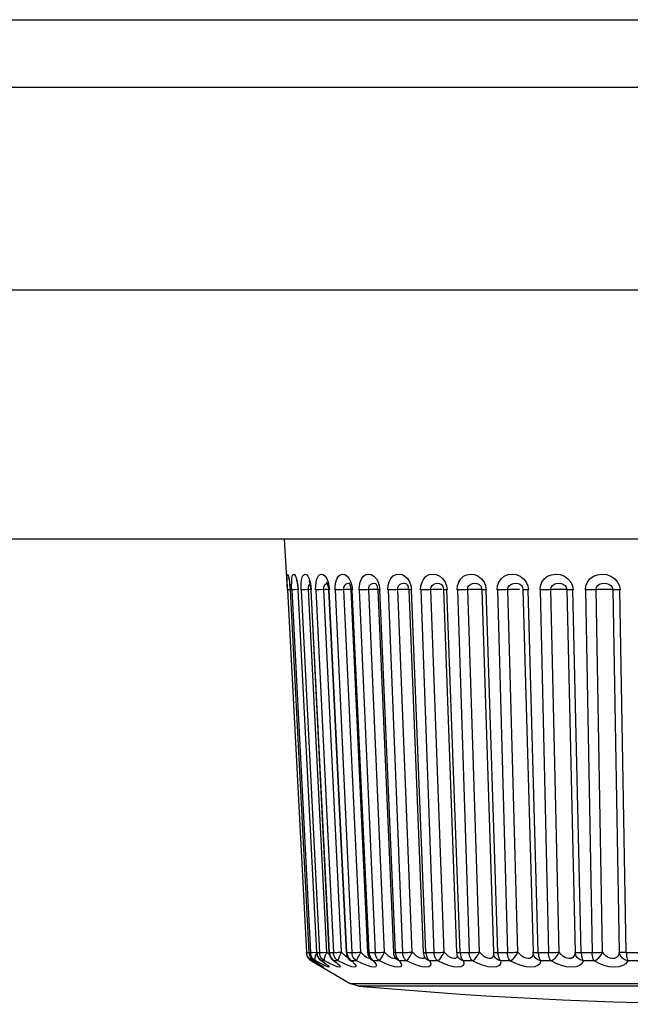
# Model space of a CAD drawing. Header units: millimetres. Extents: x 1158 to 2229, y -395 to 862.
# Tile 4 of 52: x 1772 to 1782, y -395 to -378. Entities that reach past the tile are written whole.
import ezdxf

# ---------------------------------------------------------------- set-up
doc = ezdxf.new("R2010")
doc.units = ezdxf.units.MM
doc.header["$LTSCALE"] = 30.734
doc.layers.get('0').update_dxf_attribs({"linetype": 'CONTINUOUS'})

msp = doc.modelspace()

# ---------------------------------------------------------------- linework, layer by layer
for p, q in [((1715.487, -377.99), (1804.289, -377.99)), ((1716.687, -379.16), (1804.289, -379.16)), ((1717.289, -386.973), (1803.686, -386.973)), ((1776.187, -387.857), (1776.14, -386.973)), ((1776.191, -387.857), (1776.187, -387.785)), ((1776.23, -387.787), (1776.235, -387.857)), ((1776.231, -387.809), (1776.234, -387.857)), ((1776.368, -387.787), (1776.374, -387.857)), ((1776.575, -387.759), (1776.578, -387.756)), ((1776.595, -387.787), (1776.602, -387.857)), ((1776.846, -387.759), (1776.863, -387.747)), ((1776.863, -387.747), (1776.884, -387.743)), ((1776.884, -387.743), (1776.898, -387.744)), ((1776.908, -387.787), (1776.916, -387.857)), ((1777.221, -387.747), (1777.246, -387.743)), ((1777.246, -387.743), (1777.265, -387.745)), ((1777.265, -387.745), (1777.269, -387.746)), ((1777.305, -387.787), (1777.313, -387.857)), ((1777.78, -387.788), (1777.789, -387.857)), ((1778.327, -387.784), (1778.338, -387.857)), ((1778.945, -387.788), (1778.955, -387.857)), ((1779.621, -387.787), (1779.632, -387.857)), ((1780.255, -387.8), (1780.259, -387.808)), ((1780.259, -387.808), (1780.261, -387.813)), ((1780.261, -387.813), (1780.268, -387.853)), ((1780.351, -387.788), (1780.362, -387.857)), ((1776.195, -387.857), (1776.191, -387.857)), ((1776.191, -387.857), (1776.519, -394.132)), ((1776.234, -387.856), (1776.195, -387.857)), ((1776.235, -387.857), (1776.234, -387.857)), ((1776.234, -387.857), (1776.562, -394.132)), ((1776.271, -387.857), (1776.264, -387.857)), ((1776.264, -387.857), (1776.588, -394.132)), ((1776.377, -387.853), (1776.323, -387.855)), ((1776.367, -387.825), (1776.369, -387.857)), ((1776.373, -387.857), (1776.369, -387.857)), ((1776.369, -387.857), (1776.693, -394.132)), ((1776.697, -394.132), (1776.373, -387.857)), ((1776.427, -387.857), (1776.743, -394.132)), ((1776.498, -387.855), (1776.473, -387.856)), ((1776.584, -387.852), (1776.498, -387.855)), ((1776.871, -394.127), (1776.555, -387.853)), ((1776.59, -387.828), (1776.592, -387.857)), ((1776.592, -387.857), (1776.908, -394.131)), ((1776.917, -394.132), (1776.601, -387.857)), ((1776.678, -387.857), (1776.984, -394.132)), ((1777.124, -394.127), (1776.819, -387.853)), ((1776.898, -387.85), (1776.85, -387.852)), ((1776.898, -387.84), (1776.899, -387.857)), ((1776.899, -387.857), (1777.204, -394.131)), ((1777.22, -394.132), (1776.914, -387.857)), ((1777.016, -387.857), (1777.306, -394.132)), ((1777.199, -387.852), (1777.136, -387.854)), ((1777.458, -394.127), (1777.168, -387.853)), ((1777.285, -387.829), (1777.287, -387.856)), ((1777.287, -387.856), (1777.577, -394.131)), ((1777.602, -394.132), (1777.311, -387.857)), ((1777.434, -387.857), (1777.707, -394.132)), ((1777.628, -387.852), (1777.565, -387.854)), ((1777.869, -394.127), (1777.596, -387.853)), ((1777.658, -387.85), (1777.628, -387.852)), ((1777.752, -387.856), (1778.025, -394.13)), ((1778.059, -394.132), (1777.787, -387.857)), ((1777.931, -387.857), (1778.183, -394.132)), ((1778.352, -394.127), (1778.101, -387.853)), ((1778.192, -387.85), (1778.163, -387.85)), ((1778.284, -387.848), (1778.266, -387.848)), ((1778.289, -387.855), (1778.541, -394.129)), ((1778.588, -394.132), (1778.336, -387.857)), ((1778.499, -387.857), (1778.727, -394.132)), ((1778.903, -394.127), (1778.675, -387.853)), ((1778.796, -387.849), (1778.767, -387.85)), ((1778.867, -387.848), (1778.846, -387.848)), ((1778.892, -387.855), (1779.12, -394.129)), ((1779.18, -394.132), (1778.952, -387.857)), ((1779.132, -387.857), (1779.335, -394.132)), ((1779.515, -394.127), (1779.313, -387.853)), ((1779.462, -387.848), (1779.434, -387.849)), ((1779.488, -387.848), (1779.462, -387.848)), ((1779.51, -387.848), (1779.488, -387.848)), ((1779.552, -387.831), (1779.554, -387.854)), ((1779.554, -387.854), (1779.757, -394.128)), ((1779.831, -394.132), (1779.629, -387.857)), ((1779.825, -387.857), (1779.999, -394.132)), ((1780.181, -394.127), (1780.007, -387.853)), ((1780.184, -387.848), (1780.157, -387.848)), ((1780.209, -387.848), (1780.184, -387.848)), ((1780.268, -387.853), (1780.443, -394.127)), ((1780.533, -394.132), (1780.359, -387.857)), ((1780.568, -387.857), (1780.712, -394.132)), ((1780.895, -394.127), (1780.751, -387.853)), ((1781.028, -387.853), (1781.172, -394.127)), ((1781.278, -394.132), (1781.134, -387.857)), ((1781.354, -387.857), (1781.467, -394.132)), ((1781.648, -394.127), (1781.535, -387.853)), ((1781.825, -387.853), (1781.937, -394.127)), ((1782.059, -394.132), (1781.946, -387.857)), ((1776.518, -394.132), (1776.519, -394.132)), ((1776.523, -394.161), (1776.519, -394.132)), ((1776.532, -394.19), (1776.523, -394.161)), ((1776.562, -394.132), (1776.589, -394.132)), ((1776.562, -394.132), (1776.563, -394.132)), ((1776.587, -394.266), (1776.605, -394.278)), ((1776.592, -394.161), (1776.588, -394.132)), ((1776.601, -394.19), (1776.592, -394.163)), ((1776.609, -394.278), (1776.605, -394.278)), ((1776.605, -394.278), (1777.278, -394.667)), ((1776.691, -394.324), (1776.609, -394.278)), ((1776.634, -394.266), (1776.652, -394.278)), ((1776.652, -394.278), (1776.647, -394.275)), ((1776.677, -394.278), (1776.652, -394.278)), ((1776.652, -394.278), (1776.671, -394.29)), ((1776.676, -394.194), (1776.687, -394.162)), ((1776.765, -394.324), (1776.677, -394.278)), ((1776.687, -394.162), (1776.694, -394.143)), ((1776.693, -394.132), (1776.697, -394.132)), ((1776.696, -394.132), (1776.745, -394.132)), ((1776.747, -394.161), (1776.743, -394.132)), ((1776.785, -394.278), (1776.773, -394.272)), ((1776.83, -394.278), (1776.785, -394.278)), ((1776.785, -394.278), (1776.853, -394.326)), ((1776.923, -394.324), (1776.83, -394.278)), ((1776.905, -394.163), (1776.871, -394.127)), ((1776.915, -394.173), (1776.905, -394.163)), ((1776.915, -394.132), (1776.99, -394.132)), ((1777.002, -394.278), (1776.981, -394.267)), ((1776.985, -394.266), (1777.002, -394.278)), ((1776.99, -394.132), (1777.005, -394.131)), ((1777.068, -394.278), (1777.002, -394.278)), ((1777.164, -394.324), (1777.068, -394.278)), ((1777.159, -394.163), (1777.124, -394.127)), ((1777.192, -394.193), (1777.159, -394.163)), ((1777.217, -394.132), (1777.309, -394.132)), ((1777.269, -394.261), (1777.268, -394.26)), ((1777.275, -394.266), (1777.269, -394.261)), ((1777.302, -394.278), (1777.275, -394.266)), ((1777.285, -394.266), (1777.302, -394.278)), ((1777.387, -394.278), (1777.302, -394.278)), ((1777.486, -394.324), (1777.387, -394.278)), ((1777.494, -394.163), (1777.458, -394.127)), ((1777.599, -394.132), (1777.711, -394.132)), ((1777.632, -394.252), (1777.632, -394.251)), ((1777.632, -394.251), (1777.637, -394.257)), ((1777.651, -394.266), (1777.632, -394.252)), ((1777.637, -394.257), (1777.641, -394.261)), ((1777.68, -394.278), (1777.651, -394.266)), ((1777.664, -394.266), (1777.68, -394.278)), ((1777.783, -394.278), (1777.68, -394.278)), ((1777.905, -394.163), (1777.869, -394.127)), ((1777.94, -394.193), (1777.905, -394.163)), ((1777.974, -394.217), (1777.94, -394.193)), ((1778.056, -394.132), (1778.194, -394.132)), ((1778.076, -394.248), (1778.068, -394.239)), ((1778.068, -394.239), (1778.068, -394.239)), ((1778.118, -394.266), (1778.132, -394.278)), ((1778.254, -394.278), (1778.132, -394.278)), ((1778.132, -394.278), (1778.161, -394.326)), ((1778.388, -394.163), (1778.352, -394.127)), ((1778.492, -394.233), (1778.459, -394.217)), ((1778.567, -394.132), (1778.588, -394.132)), ((1778.571, -394.222), (1778.571, -394.222)), ((1778.583, -394.132), (1778.752, -394.132)), ((1778.641, -394.266), (1778.654, -394.278)), ((1778.792, -394.278), (1778.654, -394.278)), ((1778.938, -394.163), (1778.903, -394.127)), ((1779.137, -394.198), (1779.137, -394.198)), ((1779.157, -394.132), (1779.18, -394.132)), ((1779.176, -394.132), (1779.362, -394.132)), ((1779.228, -394.266), (1779.24, -394.278)), ((1779.393, -394.278), (1779.24, -394.278)), ((1779.691, -394.238), (1779.658, -394.233)), ((1779.763, -394.169), (1779.762, -394.167)), ((1779.805, -394.132), (1780.014, -394.132)), ((1779.849, -394.223), (1779.856, -394.238)), ((1780.049, -394.278), (1779.884, -394.278)), ((1780.528, -394.132), (1780.742, -394.132)), ((1780.755, -394.278), (1780.578, -394.278)), ((1781.273, -394.132), (1781.497, -394.132)), ((1781.501, -394.278), (1781.315, -394.278)), ((1782.053, -394.132), (1782.287, -394.132)), ((1782.279, -394.278), (1782.086, -394.278)), ((1776.677, -394.309), (1776.711, -394.33)), ((1776.711, -394.33), (1776.739, -394.347)), ((1776.712, -394.316), (1776.728, -394.326)), ((1776.832, -394.358), (1776.765, -394.324)), ((1776.768, -394.353), (1776.777, -394.359)), ((1776.811, -394.335), (1776.82, -394.341)), ((1776.82, -394.341), (1776.825, -394.345)), ((1776.856, -394.332), (1776.863, -394.338)), ((1777.243, -394.358), (1777.164, -394.324)), ((1777.569, -394.358), (1777.486, -394.324)), ((1777.278, -394.667), (1791.697, -394.667)), ((1777.422, -394.712), (1777.278, -394.667)), ((1791.553, -394.712), (1777.422, -394.712))]:
    msp.add_line(p, q)
for points in [[(1804.181, -382.672), (1716.794, -382.672), (1716.645, -382.659), (1716.502, -382.632), (1716.366, -382.593), (1716.239, -382.541), (1716.123, -382.478), (1716.02, -382.405), (1715.932, -382.322), (1715.859, -382.232), (1715.804, -382.135), (1715.766, -382.033), (1715.748, -381.929)], [(1776.187, -387.785), (1776.185, -387.721), (1776.184, -387.665), (1776.184, -387.621), (1776.187, -387.594), (1776.192, -387.583), (1776.198, -387.591), (1776.207, -387.618)], [(1776.207, -387.618), (1776.216, -387.664), (1776.218, -387.688)], [(1776.263, -387.857), (1776.261, -387.787), (1776.262, -387.724), (1776.266, -387.667), (1776.273, -387.621), (1776.284, -387.594), (1776.297, -387.583), (1776.313, -387.591), (1776.329, -387.617), (1776.345, -387.664), (1776.359, -387.724), (1776.368, -387.787)], [(1776.426, -387.857), (1776.425, -387.787), (1776.429, -387.724), (1776.438, -387.667), (1776.452, -387.621), (1776.471, -387.594), (1776.492, -387.583), (1776.517, -387.591), (1776.541, -387.617), (1776.564, -387.664)], [(1776.677, -387.857), (1776.678, -387.787), (1776.685, -387.724), (1776.699, -387.667), (1776.719, -387.621), (1776.745, -387.594), (1776.775, -387.583), (1776.808, -387.591), (1776.84, -387.617), (1776.869, -387.664)], [(1777.014, -387.857), (1777.016, -387.787), (1777.025, -387.724), (1777.044, -387.667), (1777.071, -387.621), (1777.104, -387.594), (1777.142, -387.583), (1777.183, -387.591), (1777.223, -387.617), (1777.258, -387.664)], [(1777.432, -387.857), (1777.435, -387.788), (1777.448, -387.725), (1777.471, -387.667), (1777.504, -387.621), (1777.544, -387.593), (1777.59, -387.583), (1777.64, -387.593), (1777.688, -387.62), (1777.729, -387.667)], [(1777.928, -387.857), (1777.933, -387.782), (1777.951, -387.717), (1777.982, -387.658), (1778.022, -387.614), (1778.072, -387.59), (1778.124, -387.583), (1778.175, -387.592), (1778.222, -387.618), (1778.267, -387.662)], [(1778.496, -387.857), (1778.502, -387.785), (1778.521, -387.722), (1778.552, -387.665), (1778.594, -387.621), (1778.646, -387.593), (1778.704, -387.583), (1778.767, -387.592), (1778.828, -387.618), (1778.88, -387.665)], [(1779.129, -387.857), (1779.136, -387.787), (1779.156, -387.724), (1779.192, -387.667), (1779.24, -387.621), (1779.298, -387.594), (1779.363, -387.583), (1779.43, -387.591), (1779.495, -387.617), (1779.551, -387.664), (1779.594, -387.724), (1779.621, -387.787)], [(1779.821, -387.857), (1779.829, -387.787), (1779.852, -387.723), (1779.892, -387.665), (1779.945, -387.619), (1780.01, -387.593), (1780.081, -387.583), (1780.153, -387.592), (1780.221, -387.619), (1780.279, -387.666), (1780.324, -387.725), (1780.351, -387.788)], [(1780.565, -387.857), (1780.573, -387.787), (1780.597, -387.724), (1780.639, -387.667), (1780.695, -387.621), (1780.762, -387.594), (1780.836, -387.583), (1780.913, -387.591), (1780.986, -387.617), (1781.048, -387.664), (1781.097, -387.724), (1781.126, -387.787), (1781.138, -387.857)], [(1781.351, -387.857), (1781.36, -387.787), (1781.386, -387.724), (1781.43, -387.667), (1781.489, -387.621), (1781.56, -387.594), (1781.637, -387.583), (1781.717, -387.591), (1781.793, -387.617), (1781.858, -387.664), (1781.909, -387.724), (1781.939, -387.787), (1781.95, -387.857)], [(1776.215, -387.657), (1776.211, -387.648), (1776.209, -387.644), (1776.211, -387.65), (1776.214, -387.664)], [(1776.214, -387.664), (1776.218, -387.688), (1776.222, -387.719), (1776.226, -387.76), (1776.231, -387.809)], [(1776.222, -387.719), (1776.224, -387.724), (1776.23, -387.787)], [(1776.342, -387.683), (1776.341, -387.681), (1776.344, -387.688), (1776.349, -387.706), (1776.355, -387.736), (1776.362, -387.776), (1776.367, -387.825)], [(1776.555, -387.853), (1776.554, -387.812), (1776.562, -387.781), (1776.575, -387.759)], [(1776.565, -387.71), (1776.562, -387.706), (1776.563, -387.707), (1776.568, -387.72), (1776.576, -387.746), (1776.584, -387.782), (1776.59, -387.828)], [(1776.564, -387.664), (1776.582, -387.724), (1776.595, -387.787)], [(1776.819, -387.853), (1776.819, -387.812), (1776.83, -387.781), (1776.846, -387.759)], [(1776.868, -387.724), (1776.867, -387.723), (1776.87, -387.728), (1776.877, -387.743), (1776.885, -387.768), (1776.893, -387.801), (1776.898, -387.84)], [(1776.869, -387.664), (1776.893, -387.724), (1776.908, -387.787)], [(1777.168, -387.853), (1777.168, -387.812), (1777.181, -387.781), (1777.2, -387.759), (1777.221, -387.747)], [(1777.262, -387.742), (1777.258, -387.74), (1777.255, -387.737), (1777.259, -387.744), (1777.268, -387.763)], [(1777.258, -387.664), (1777.286, -387.724), (1777.305, -387.787)], [(1777.268, -387.763), (1777.278, -387.792), (1777.285, -387.829)], [(1777.596, -387.853), (1777.597, -387.814), (1777.612, -387.782), (1777.635, -387.759), (1777.66, -387.746), (1777.689, -387.743), (1777.713, -387.745), (1777.721, -387.749)], [(1777.719, -387.748), (1777.718, -387.747), (1777.72, -387.749), (1777.727, -387.759), (1777.736, -387.779), (1777.745, -387.806), (1777.751, -387.839), (1777.752, -387.856)], [(1777.729, -387.667), (1777.76, -387.726), (1777.78, -387.788)], [(1778.101, -387.853), (1778.102, -387.813), (1778.118, -387.782), (1778.143, -387.759), (1778.171, -387.747), (1778.204, -387.743), (1778.232, -387.745), (1778.251, -387.753)], [(1778.251, -387.753), (1778.252, -387.753), (1778.257, -387.758), (1778.265, -387.77), (1778.275, -387.789), (1778.283, -387.814), (1778.288, -387.843), (1778.289, -387.855)], [(1778.267, -387.662), (1778.304, -387.719), (1778.327, -387.784)], [(1778.675, -387.853), (1778.678, -387.812), (1778.696, -387.781), (1778.723, -387.759), (1778.752, -387.747), (1778.788, -387.743), (1778.819, -387.745), (1778.848, -387.756), (1778.854, -387.76)], [(1778.854, -387.76), (1778.86, -387.766), (1778.87, -387.779), (1778.88, -387.797), (1778.887, -387.82), (1778.891, -387.846), (1778.892, -387.855)], [(1778.88, -387.665), (1778.92, -387.724), (1778.945, -387.788)], [(1779.313, -387.853), (1779.316, -387.812), (1779.336, -387.781), (1779.365, -387.759), (1779.397, -387.747), (1779.435, -387.743), (1779.469, -387.745), (1779.502, -387.756), (1779.524, -387.773)], [(1779.524, -387.773), (1779.532, -387.783), (1779.544, -387.805), (1779.552, -387.831)], [(1780.007, -387.853), (1780.01, -387.812), (1780.033, -387.78), (1780.069, -387.757), (1780.106, -387.745), (1780.147, -387.743), (1780.184, -387.746), (1780.215, -387.759), (1780.242, -387.782), (1780.255, -387.8)], [(1780.751, -387.853), (1780.756, -387.812), (1780.778, -387.781), (1780.809, -387.759), (1780.845, -387.747), (1780.888, -387.743), (1780.928, -387.745), (1780.965, -387.756), (1780.998, -387.779), (1781.019, -387.811), (1781.028, -387.853)], [(1781.535, -387.853), (1781.541, -387.812), (1781.564, -387.781), (1781.596, -387.759), (1781.633, -387.747), (1781.677, -387.743), (1781.719, -387.745), (1781.759, -387.756), (1781.794, -387.779), (1781.816, -387.811), (1781.825, -387.853)], [(1776.323, -387.855), (1776.283, -387.857), (1776.271, -387.857)], [(1776.473, -387.856), (1776.453, -387.857), (1776.437, -387.857), (1776.427, -387.857)], [(1776.601, -387.857), (1776.594, -387.857), (1776.592, -387.857)], [(1776.85, -387.852), (1776.759, -387.855), (1776.733, -387.856), (1776.71, -387.857), (1776.692, -387.857), (1776.678, -387.857)], [(1776.914, -387.857), (1776.904, -387.857), (1776.899, -387.857), (1776.899, -387.857)], [(1777.136, -387.854), (1777.106, -387.855), (1777.078, -387.856), (1777.053, -387.857), (1777.032, -387.857), (1777.016, -387.857)], [(1777.286, -387.849), (1777.28, -387.849), (1777.256, -387.85), (1777.228, -387.85), (1777.199, -387.852)], [(1777.311, -387.857), (1777.298, -387.857), (1777.29, -387.857), (1777.287, -387.856)], [(1777.565, -387.854), (1777.534, -387.855), (1777.504, -387.856), (1777.477, -387.857), (1777.454, -387.857), (1777.434, -387.857)], [(1777.755, -387.848), (1777.736, -387.848), (1777.713, -387.849), (1777.687, -387.85), (1777.658, -387.85)], [(1777.787, -387.857), (1777.771, -387.857), (1777.759, -387.857), (1777.753, -387.856), (1777.752, -387.856)], [(1778.069, -387.854), (1778.037, -387.855), (1778.007, -387.856), (1777.978, -387.857), (1777.952, -387.857), (1777.931, -387.857)], [(1778.163, -387.85), (1778.132, -387.852), (1778.069, -387.854)], [(1778.266, -387.848), (1778.245, -387.848), (1778.22, -387.849), (1778.192, -387.85)], [(1778.336, -387.857), (1778.317, -387.857), (1778.302, -387.857), (1778.293, -387.856), (1778.289, -387.855), (1778.289, -387.855)], [(1778.643, -387.854), (1778.612, -387.855), (1778.58, -387.856), (1778.55, -387.857), (1778.523, -387.857), (1778.499, -387.857)], [(1778.767, -387.85), (1778.737, -387.85), (1778.706, -387.852), (1778.643, -387.854)], [(1778.846, -387.848), (1778.823, -387.848), (1778.796, -387.849)], [(1778.952, -387.857), (1778.931, -387.857), (1778.913, -387.857), (1778.901, -387.856), (1778.894, -387.855), (1778.892, -387.855)], [(1779.343, -387.852), (1779.282, -387.854), (1779.25, -387.855), (1779.218, -387.856), (1779.187, -387.857), (1779.158, -387.857), (1779.132, -387.857)], [(1779.434, -387.849), (1779.404, -387.85), (1779.374, -387.85), (1779.343, -387.852)], [(1779.554, -387.851), (1779.552, -387.85), (1779.543, -387.85), (1779.529, -387.849), (1779.51, -387.848)], [(1779.629, -387.857), (1779.605, -387.857), (1779.585, -387.857), (1779.57, -387.856), (1779.559, -387.855), (1779.555, -387.854), (1779.554, -387.854)], [(1780.036, -387.852), (1779.978, -387.854), (1779.946, -387.855), (1779.914, -387.856), (1779.883, -387.857), (1779.852, -387.857), (1779.825, -387.857)], [(1780.157, -387.848), (1780.128, -387.849), (1780.097, -387.85), (1780.067, -387.85), (1780.036, -387.852)], [(1780.359, -387.857), (1780.333, -387.857), (1780.311, -387.857), (1780.293, -387.856), (1780.279, -387.855), (1780.271, -387.854), (1780.268, -387.853)], [(1780.778, -387.852), (1780.723, -387.854), (1780.692, -387.855), (1780.66, -387.856), (1780.628, -387.857), (1780.597, -387.857), (1780.568, -387.857)], [(1780.927, -387.848), (1780.899, -387.848), (1780.869, -387.849), (1780.839, -387.85), (1780.808, -387.85), (1780.778, -387.852)], [(1781.028, -387.853), (1781.022, -387.852), (1781.012, -387.85), (1780.997, -387.85), (1780.978, -387.849), (1780.954, -387.848), (1780.927, -387.848)], [(1781.134, -387.857), (1781.107, -387.857), (1781.083, -387.857), (1781.062, -387.856), (1781.045, -387.855), (1781.034, -387.854), (1781.028, -387.853)], [(1781.561, -387.852), (1781.509, -387.854), (1781.48, -387.855), (1781.449, -387.856), (1781.417, -387.857), (1781.385, -387.857), (1781.354, -387.857)], [(1781.71, -387.848), (1781.681, -387.848), (1781.65, -387.849), (1781.62, -387.85), (1781.59, -387.85), (1781.561, -387.852)], [(1781.834, -387.854), (1781.816, -387.852), (1781.803, -387.85), (1781.786, -387.85), (1781.764, -387.849), (1781.738, -387.848), (1781.71, -387.848)], [(1781.946, -387.857), (1781.918, -387.857), (1781.891, -387.857), (1781.868, -387.856), (1781.849, -387.855), (1781.834, -387.854)], [(1776.515, -394.132), (1776.517, -394.146), (1776.518, -394.154)], [(1776.518, -394.154), (1776.519, -394.161), (1776.523, -394.176), (1776.529, -394.192), (1776.537, -394.208), (1776.546, -394.223)], [(1776.519, -394.132), (1776.523, -394.132), (1776.533, -394.131), (1776.562, -394.13)], [(1776.563, -394.24), (1776.545, -394.216), (1776.532, -394.19)], [(1776.546, -394.223), (1776.558, -394.238), (1776.571, -394.253), (1776.587, -394.266)], [(1776.562, -394.132), (1776.564, -394.146), (1776.567, -394.161), (1776.571, -394.176), (1776.577, -394.192), (1776.584, -394.208), (1776.593, -394.223)], [(1776.609, -394.278), (1776.584, -394.261), (1776.563, -394.24)], [(1776.588, -394.132), (1776.595, -394.132), (1776.608, -394.131), (1776.625, -394.131), (1776.701, -394.127)], [(1776.609, -394.278), (1776.598, -394.266), (1776.592, -394.248), (1776.591, -394.223), (1776.591, -394.221)], [(1776.593, -394.223), (1776.605, -394.238), (1776.619, -394.253), (1776.634, -394.266)], [(1776.677, -394.278), (1776.652, -394.261), (1776.631, -394.24), (1776.614, -394.216), (1776.601, -394.19)], [(1776.647, -394.275), (1776.671, -394.29), (1776.693, -394.304), (1776.712, -394.316), (1776.73, -394.328), (1776.745, -394.338)], [(1776.677, -394.278), (1776.67, -394.266), (1776.667, -394.248), (1776.669, -394.223), (1776.676, -394.194)], [(1776.696, -394.132), (1776.698, -394.146), (1776.701, -394.161), (1776.706, -394.176), (1776.711, -394.192), (1776.718, -394.208), (1776.727, -394.223), (1776.739, -394.238), (1776.752, -394.253), (1776.767, -394.266), (1776.774, -394.271)], [(1776.743, -394.132), (1776.754, -394.132), (1776.77, -394.131), (1776.79, -394.131)], [(1776.83, -394.278), (1776.807, -394.261), (1776.786, -394.24), (1776.769, -394.216), (1776.756, -394.19), (1776.747, -394.161)], [(1776.773, -394.272), (1776.785, -394.28), (1776.809, -394.296), (1776.829, -394.311), (1776.845, -394.323), (1776.856, -394.332)], [(1776.79, -394.131), (1776.814, -394.13), (1776.871, -394.127)], [(1776.83, -394.278), (1776.827, -394.266), (1776.828, -394.248), (1776.833, -394.223), (1776.843, -394.194), (1776.855, -394.162), (1776.871, -394.127)], [(1776.908, -394.131), (1776.909, -394.132), (1776.917, -394.132)], [(1776.915, -394.132), (1776.917, -394.146), (1776.921, -394.161), (1776.925, -394.176), (1776.93, -394.192), (1776.937, -394.208), (1776.946, -394.223), (1776.957, -394.238), (1776.97, -394.253), (1776.985, -394.266)], [(1777.002, -394.278), (1777.061, -394.326), (1777.095, -394.36), (1777.103, -394.38), (1777.087, -394.385), (1777.052, -394.378), (1776.997, -394.358), (1776.923, -394.324)], [(1776.981, -394.267), (1776.989, -394.273), (1777.011, -394.29), (1777.028, -394.304), (1777.038, -394.313), (1777.038, -394.314)], [(1777.068, -394.278), (1777.045, -394.261), (1777.025, -394.24), (1777.008, -394.216), (1776.996, -394.19), (1776.987, -394.161), (1776.983, -394.132)], [(1777.005, -394.131), (1777.023, -394.131), (1777.045, -394.13), (1777.069, -394.129), (1777.124, -394.127)], [(1777.068, -394.278), (1777.069, -394.266), (1777.073, -394.248), (1777.082, -394.223), (1777.093, -394.194), (1777.108, -394.162), (1777.124, -394.127)], [(1777.237, -394.226), (1777.222, -394.217), (1777.192, -394.193)], [(1777.204, -394.131), (1777.204, -394.131), (1777.208, -394.132), (1777.22, -394.132)], [(1777.217, -394.132), (1777.219, -394.146), (1777.224, -394.161), (1777.228, -394.176), (1777.232, -394.192), (1777.239, -394.208), (1777.248, -394.223)], [(1777.302, -394.278), (1777.351, -394.326), (1777.375, -394.36), (1777.373, -394.38), (1777.349, -394.385), (1777.305, -394.378), (1777.243, -394.358)], [(1777.248, -394.223), (1777.258, -394.238), (1777.271, -394.253), (1777.285, -394.266)], [(1777.268, -394.261), (1777.272, -394.264), (1777.288, -394.278), (1777.299, -394.288), (1777.3, -394.289)], [(1777.306, -394.132), (1777.323, -394.132), (1777.344, -394.131), (1777.369, -394.131), (1777.397, -394.13), (1777.427, -394.128), (1777.458, -394.127)], [(1777.387, -394.278), (1777.365, -394.261), (1777.345, -394.24), (1777.33, -394.216), (1777.318, -394.19), (1777.31, -394.161), (1777.306, -394.132)], [(1777.387, -394.278), (1777.391, -394.266), (1777.399, -394.248), (1777.411, -394.223), (1777.425, -394.194), (1777.441, -394.162), (1777.458, -394.127)], [(1777.56, -394.217), (1777.528, -394.193), (1777.494, -394.163)], [(1777.618, -394.236), (1777.611, -394.238), (1777.588, -394.233), (1777.56, -394.217)], [(1777.68, -394.278), (1777.719, -394.326), (1777.734, -394.36), (1777.722, -394.38), (1777.689, -394.385), (1777.637, -394.378), (1777.569, -394.358)], [(1777.577, -394.131), (1777.579, -394.131), (1777.587, -394.132), (1777.602, -394.132)], [(1777.599, -394.132), (1777.601, -394.146), (1777.606, -394.161), (1777.61, -394.176), (1777.614, -394.192), (1777.62, -394.208), (1777.628, -394.223)], [(1777.628, -394.223), (1777.638, -394.238), (1777.65, -394.253), (1777.664, -394.266)], [(1777.707, -394.132), (1777.727, -394.132), (1777.75, -394.131), (1777.777, -394.131), (1777.806, -394.13), (1777.837, -394.128), (1777.869, -394.127)], [(1777.783, -394.278), (1777.763, -394.261), (1777.744, -394.24), (1777.729, -394.216), (1777.718, -394.19), (1777.711, -394.161), (1777.707, -394.132)], [(1777.783, -394.278), (1777.792, -394.266), (1777.803, -394.248), (1777.818, -394.223), (1777.834, -394.194), (1777.851, -394.162), (1777.869, -394.127)], [(1778.161, -394.326), (1778.166, -394.36), (1778.145, -394.38), (1778.103, -394.385), (1778.045, -394.378), (1777.971, -394.358), (1777.884, -394.324), (1777.783, -394.278)], [(1778.056, -394.223), (1778.049, -394.234), (1778.031, -394.238), (1778.005, -394.233), (1777.974, -394.217)], [(1778.025, -394.13), (1778.025, -394.13), (1778.031, -394.131), (1778.042, -394.132), (1778.059, -394.132)], [(1778.056, -394.132), (1778.059, -394.146), (1778.063, -394.161), (1778.067, -394.176), (1778.071, -394.192), (1778.077, -394.208), (1778.084, -394.223)], [(1778.067, -394.239), (1778.072, -394.244), (1778.073, -394.245)], [(1778.132, -394.278), (1778.101, -394.266), (1778.076, -394.248)], [(1778.084, -394.223), (1778.094, -394.238), (1778.105, -394.253), (1778.118, -394.266)], [(1778.254, -394.278), (1778.234, -394.261), (1778.217, -394.24), (1778.203, -394.216), (1778.193, -394.19), (1778.186, -394.161), (1778.183, -394.132)], [(1778.194, -394.132), (1778.216, -394.131), (1778.24, -394.131), (1778.267, -394.13), (1778.295, -394.129), (1778.324, -394.128), (1778.353, -394.127)], [(1778.254, -394.278), (1778.266, -394.266), (1778.281, -394.248), (1778.297, -394.223), (1778.316, -394.194), (1778.334, -394.162), (1778.353, -394.127)], [(1778.654, -394.278), (1778.672, -394.326), (1778.667, -394.36), (1778.637, -394.38), (1778.587, -394.385), (1778.522, -394.378), (1778.443, -394.358), (1778.355, -394.324), (1778.254, -394.278)], [(1778.459, -394.217), (1778.424, -394.193), (1778.388, -394.163)], [(1778.561, -394.204), (1778.557, -394.218), (1778.543, -394.234), (1778.521, -394.238), (1778.492, -394.233)], [(1778.541, -394.129), (1778.544, -394.13), (1778.552, -394.131), (1778.567, -394.132)], [(1778.654, -394.278), (1778.621, -394.266), (1778.594, -394.248), (1778.571, -394.222)], [(1778.584, -394.132), (1778.586, -394.146), (1778.591, -394.161), (1778.595, -394.176), (1778.598, -394.192), (1778.603, -394.208), (1778.611, -394.223)], [(1778.611, -394.223), (1778.619, -394.238), (1778.629, -394.253), (1778.641, -394.266)], [(1778.792, -394.278), (1778.774, -394.261), (1778.759, -394.24), (1778.746, -394.216), (1778.736, -394.19), (1778.73, -394.161), (1778.727, -394.132)], [(1778.752, -394.132), (1778.779, -394.131), (1778.809, -394.131), (1778.84, -394.13), (1778.872, -394.128), (1778.903, -394.127)], [(1778.792, -394.278), (1778.808, -394.266), (1778.826, -394.248), (1778.845, -394.223), (1778.865, -394.194), (1778.885, -394.162), (1778.903, -394.127)], [(1779.24, -394.278), (1779.247, -394.326), (1779.233, -394.36), (1779.193, -394.38), (1779.136, -394.385), (1779.066, -394.378), (1778.983, -394.358), (1778.892, -394.324), (1778.792, -394.278)], [(1779.045, -394.233), (1779.011, -394.217), (1778.975, -394.193), (1778.938, -394.163)], [(1779.13, -394.18), (1779.129, -394.194), (1779.12, -394.218), (1779.102, -394.234), (1779.077, -394.238), (1779.045, -394.233)], [(1779.12, -394.129), (1779.122, -394.13), (1779.128, -394.13), (1779.139, -394.131), (1779.157, -394.132)], [(1779.24, -394.278), (1779.205, -394.266), (1779.176, -394.248), (1779.152, -394.224), (1779.137, -394.198)], [(1779.176, -394.132), (1779.179, -394.146), (1779.184, -394.161), (1779.188, -394.176), (1779.19, -394.192), (1779.194, -394.208), (1779.201, -394.223)], [(1779.201, -394.223), (1779.209, -394.238), (1779.218, -394.253), (1779.228, -394.266)], [(1779.393, -394.278), (1779.377, -394.261), (1779.363, -394.24), (1779.352, -394.216), (1779.343, -394.19), (1779.337, -394.161), (1779.335, -394.132)], [(1779.362, -394.132), (1779.391, -394.131), (1779.422, -394.131), (1779.453, -394.13), (1779.485, -394.128), (1779.515, -394.127)], [(1779.393, -394.278), (1779.412, -394.266), (1779.433, -394.248), (1779.455, -394.223), (1779.476, -394.194), (1779.497, -394.162), (1779.515, -394.127)], [(1779.884, -394.278), (1779.88, -394.326), (1779.855, -394.36), (1779.808, -394.38), (1779.744, -394.385), (1779.668, -394.378), (1779.583, -394.358), (1779.492, -394.324), (1779.393, -394.278)], [(1779.585, -394.193), (1779.549, -394.163), (1779.515, -394.127)], [(1779.658, -394.233), (1779.622, -394.217), (1779.585, -394.193)], [(1779.76, -394.151), (1779.76, -394.164), (1779.755, -394.194), (1779.741, -394.218), (1779.72, -394.234), (1779.691, -394.238)], [(1779.757, -394.128), (1779.757, -394.128), (1779.761, -394.13), (1779.77, -394.13), (1779.785, -394.131), (1779.805, -394.132)], [(1779.884, -394.278), (1779.848, -394.266), (1779.817, -394.248), (1779.791, -394.224), (1779.772, -394.194), (1779.763, -394.169)], [(1779.826, -394.132), (1779.829, -394.146), (1779.835, -394.161), (1779.838, -394.176), (1779.839, -394.192), (1779.844, -394.208), (1779.849, -394.223)], [(1779.856, -394.238), (1779.864, -394.253), (1779.873, -394.266), (1779.884, -394.278)], [(1780.049, -394.278), (1780.036, -394.261), (1780.023, -394.24), (1780.013, -394.216), (1780.006, -394.19), (1780.001, -394.161), (1779.999, -394.132)], [(1780.014, -394.132), (1780.041, -394.131), (1780.069, -394.131), (1780.097, -394.13), (1780.126, -394.129), (1780.155, -394.128), (1780.181, -394.127)], [(1780.049, -394.278), (1780.072, -394.266), (1780.095, -394.248), (1780.119, -394.223), (1780.142, -394.194), (1780.163, -394.162), (1780.181, -394.127)], [(1780.578, -394.278), (1780.563, -394.326), (1780.529, -394.36), (1780.473, -394.38), (1780.402, -394.385), (1780.323, -394.378), (1780.235, -394.358), (1780.145, -394.324), (1780.049, -394.278)], [(1780.443, -394.127), (1780.441, -394.164), (1780.432, -394.194), (1780.415, -394.218), (1780.39, -394.234), (1780.359, -394.238), (1780.323, -394.233), (1780.286, -394.217), (1780.25, -394.193), (1780.214, -394.163), (1780.181, -394.127)], [(1780.578, -394.278), (1780.541, -394.266), (1780.509, -394.248), (1780.482, -394.224), (1780.461, -394.194), (1780.448, -394.162), (1780.443, -394.127)], [(1780.443, -394.127), (1780.445, -394.128), (1780.452, -394.13), (1780.465, -394.13), (1780.482, -394.131), (1780.505, -394.132), (1780.533, -394.132)], [(1780.528, -394.132), (1780.531, -394.146), (1780.536, -394.161), (1780.539, -394.176), (1780.54, -394.192)], [(1780.54, -394.192), (1780.544, -394.208), (1780.549, -394.223), (1780.554, -394.238), (1780.561, -394.253), (1780.569, -394.266), (1780.578, -394.278)], [(1780.755, -394.278), (1780.743, -394.261), (1780.733, -394.24), (1780.724, -394.216), (1780.718, -394.19), (1780.714, -394.161), (1780.712, -394.132)], [(1780.742, -394.132), (1780.774, -394.131), (1780.805, -394.131), (1780.837, -394.13), (1780.867, -394.128), (1780.895, -394.127)], [(1780.755, -394.278), (1780.78, -394.266), (1780.806, -394.248), (1780.832, -394.223), (1780.856, -394.194), (1780.877, -394.162), (1780.895, -394.127)], [(1781.315, -394.278), (1781.289, -394.326), (1781.246, -394.36), (1781.183, -394.38), (1781.108, -394.385), (1781.024, -394.378), (1780.936, -394.358), (1780.847, -394.324), (1780.755, -394.278)], [(1781.172, -394.127), (1781.166, -394.164), (1781.153, -394.194), (1781.133, -394.218), (1781.105, -394.234), (1781.072, -394.238), (1781.034, -394.233), (1780.997, -394.217), (1780.961, -394.193), (1780.926, -394.163), (1780.895, -394.127)], [(1781.172, -394.127), (1781.177, -394.128), (1781.188, -394.13), (1781.203, -394.13), (1781.223, -394.131), (1781.248, -394.132), (1781.278, -394.132)], [(1781.315, -394.278), (1781.277, -394.266), (1781.244, -394.248), (1781.216, -394.224), (1781.193, -394.194), (1781.179, -394.162), (1781.172, -394.127)], [(1781.273, -394.132), (1781.276, -394.146), (1781.281, -394.161), (1781.284, -394.176), (1781.284, -394.192), (1781.287, -394.208), (1781.291, -394.223), (1781.296, -394.238), (1781.301, -394.253), (1781.308, -394.266), (1781.315, -394.278)], [(1781.501, -394.278), (1781.491, -394.261), (1781.483, -394.24), (1781.477, -394.216), (1781.471, -394.19), (1781.468, -394.161), (1781.467, -394.132)], [(1781.497, -394.132), (1781.529, -394.131), (1781.561, -394.131), (1781.592, -394.13), (1781.621, -394.128), (1781.648, -394.127)], [(1781.501, -394.278), (1781.529, -394.266), (1781.557, -394.248), (1781.584, -394.223), (1781.609, -394.194), (1781.631, -394.162), (1781.648, -394.127)], [(1782.086, -394.278), (1782.05, -394.326), (1781.998, -394.36), (1781.929, -394.38), (1781.849, -394.385), (1781.763, -394.378), (1781.675, -394.358), (1781.588, -394.324), (1781.501, -394.278)], [(1781.937, -394.127), (1781.928, -394.164), (1781.911, -394.194), (1781.888, -394.218), (1781.857, -394.234), (1781.822, -394.238), (1781.783, -394.233), (1781.746, -394.217), (1781.71, -394.193), (1781.677, -394.163), (1781.648, -394.127)], [(1782.059, -394.132), (1782.027, -394.132), (1782, -394.131), (1781.977, -394.13), (1781.959, -394.13), (1781.946, -394.128), (1781.937, -394.127)], [(1782.086, -394.278), (1782.049, -394.266), (1782.015, -394.248), (1781.986, -394.223), (1781.962, -394.194), (1781.946, -394.162), (1781.937, -394.127)], [(1782.059, -394.132), (1782.06, -394.161), (1782.063, -394.19), (1782.067, -394.216), (1782.073, -394.24), (1782.079, -394.261), (1782.086, -394.278)], [(1776.745, -394.338), (1776.78, -394.36), (1776.806, -394.38), (1776.809, -394.385), (1776.791, -394.378), (1776.752, -394.358), (1776.691, -394.324)], [(1776.745, -394.338), (1776.758, -394.346), (1776.768, -394.353)], [(1776.907, -394.385), (1776.88, -394.378), (1776.832, -394.358)], [(1776.856, -394.332), (1776.896, -394.36), (1776.913, -394.38), (1776.907, -394.385)]]:
    msp.add_lwpolyline(points)
for centre, radius, start, end in [((1776.742, -394.122), 0.18, 182.9948, 238.2994), ((1776.873, -394.122), 0.18, 182.9565, 236.2357), ((1777.088, -394.122), 0.18, 182.8857, 233.6556), ((1777.384, -394.122), 0.18, 182.7835, 230.5107), ((1777.757, -394.122), 0.18, 182.6507, 226.1082), ((1778.205, -394.122), 0.18, 182.4889, 220.6038), ((1778.721, -394.122), 0.18, 182.2998, 213.7053), ((1779.3, -394.122), 0.18, 182.0855, 204.9583), ((1779.937, -394.122), 0.18, 181.8483, 194.5391), ((1784.487, -316.047), 78.982, 264.86736, 275.13264)]:
    msp.add_arc(centre, radius, start, end)

doc.saveas('drawing.dxf')
